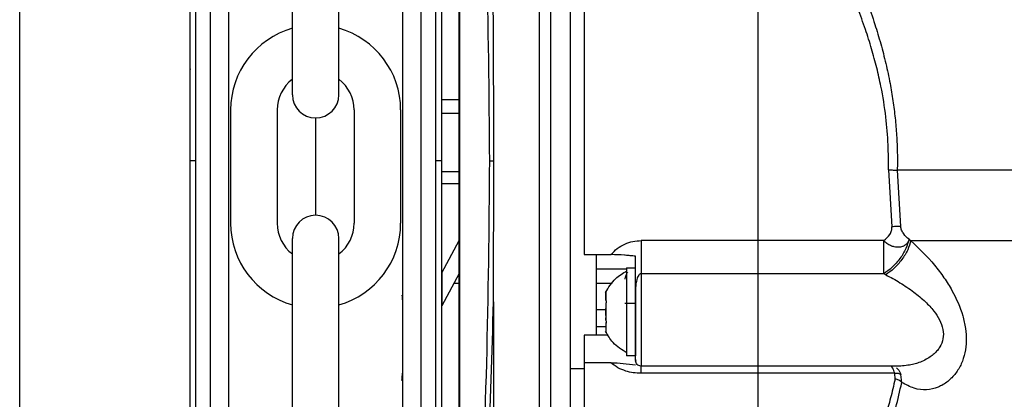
# Model space of a CAD drawing. Header units: inches. Extents: x 170 to 312, y 215 to 248.
# Tile 154 of 256: x 230.6085 to 230.7676, y 243.7444 to 243.8058. Entities that reach past the tile are written whole.
import ezdxf

# ---------------------------------------------------------------- set-up
doc = ezdxf.new("R2010")
doc.units = ezdxf.units.IN
doc.header["$LTSCALE"] = 0.25
doc.header["$MEASUREMENT"] = 0
doc.layers.add('MOTOR RH', color=7, linetype='Continuous')

msp = doc.modelspace()

# ---------------------------------------------------------------- linework, layer by layer
at = {"layer": 'MOTOR RH'}
for p, q in [((230.608516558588, 240.3718777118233), (230.608516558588, 244.2991927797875)), ((230.7278780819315, 240.105292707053), (230.7278780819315, 244.2999978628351)), ((230.6369769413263, 243.7830108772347), (230.6369786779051, 243.8983546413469)), ((230.6393760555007, 243.7830108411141), (230.6393777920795, 243.8983546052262)), ((230.6733343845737, 243.8916843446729), (230.6733327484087, 243.783010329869)), ((230.6757334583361, 243.8890000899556), (230.6757318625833, 243.7830102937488)), ((230.6795505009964, 243.6840761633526), (230.6795534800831, 243.8819458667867)), ((230.6796238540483, 243.6840761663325), (230.6796268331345, 243.881945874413)), ((230.6924717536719, 243.8797208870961), (230.6924688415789, 243.6863008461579)), ((230.6525880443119, 243.7936920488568), (230.6525880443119, 243.8319692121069)), ((230.6600969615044, 243.7936920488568), (230.6600969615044, 243.8319692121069)), ((230.6795521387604, 243.7928557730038), (230.6766547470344, 243.7928558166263)), ((230.6426066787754, 243.7912196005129), (230.6426066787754, 243.7729051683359)), ((230.650115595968, 243.7912196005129), (230.650115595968, 243.7729051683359)), ((230.6563425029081, 243.7899375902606), (230.6563425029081, 243.7741871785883)), ((230.6625694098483, 243.7912196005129), (230.6625694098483, 243.7729051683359)), ((230.6700783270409, 243.7912196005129), (230.6700783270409, 243.7729051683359)), ((230.6795521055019, 243.7906467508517), (230.6766547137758, 243.7906467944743)), ((230.6360542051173, 243.7830124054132), (230.6360542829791, 243.7881839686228)), ((230.6369769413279, 243.7830108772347), (230.636054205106, 243.7830109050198)), ((230.6369752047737, 243.667670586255), (230.6369769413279, 243.7830108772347)), ((230.6393743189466, 243.6676705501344), (230.6393760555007, 243.7830108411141)), ((230.6733327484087, 243.783010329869), (230.6733311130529, 243.6743912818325)), ((230.6757318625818, 243.7830102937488), (230.675730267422, 243.6770609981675)), ((230.6766545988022, 243.7830102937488), (230.6757318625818, 243.7830102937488)), ((230.6766545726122, 243.7812707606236), (230.6795519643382, 243.7812707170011)), ((230.7488933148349, 243.7815314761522), (230.7494662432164, 243.7723184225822)), ((230.7503343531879, 243.7814755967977), (230.7508712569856, 243.7723677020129)), ((230.6766545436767, 243.7793488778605), (230.6795519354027, 243.7793488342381)), ((230.6525880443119, 243.732155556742), (230.6525880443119, 243.770432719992)), ((230.6600969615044, 243.732155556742), (230.6600969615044, 243.770432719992)), ((230.6767082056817, 243.7648678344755), (230.6795517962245, 243.7701046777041)), ((230.7481463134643, 243.7700933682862), (230.7089528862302, 243.7700933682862)), ((230.7522357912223, 243.7703010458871), (230.7525332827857, 243.7700700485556)), ((230.6997255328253, 243.7678282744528), (230.7040566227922, 243.7678287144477)), ((230.6767082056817, 243.7648678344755), (230.6767081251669, 243.7595200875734)), ((230.6795517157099, 243.7647569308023), (230.6767081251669, 243.7595200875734)), ((230.7017002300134, 243.7655152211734), (230.7065538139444, 243.7655156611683)), ((230.7065538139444, 243.7656643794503), (230.7080301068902, 243.7656643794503)), ((230.7065538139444, 243.7656643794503), (230.7065538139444, 243.7514538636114)), ((230.748146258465, 243.7647324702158), (230.7089528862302, 243.7647320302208)), ((230.7484753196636, 243.7645657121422), (230.748146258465, 243.7647324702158)), ((230.6787025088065, 243.7631930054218), (230.6795516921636, 243.7631929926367)), ((230.7017002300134, 243.7631929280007), (230.7042826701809, 243.7631929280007)), ((230.7032319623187, 243.7604570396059), (230.7032319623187, 243.7617598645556)), ((230.7065538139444, 243.7612437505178), (230.7064960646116, 243.7612437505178)), ((230.6850880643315, 243.7601936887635), (230.6850869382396, 243.6853991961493)), ((230.7032319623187, 243.7603967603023), (230.7032319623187, 243.7604073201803)), ((230.7032684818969, 243.7603589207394), (230.7032319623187, 243.7603589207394)), ((230.7032319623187, 243.7598744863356), (230.7032319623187, 243.7595282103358)), ((230.7080302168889, 243.7599435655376), (230.7063139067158, 243.7599435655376)), ((230.7080302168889, 243.7610721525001), (230.7080302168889, 243.7514538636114)), ((230.7017002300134, 243.7589368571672), (230.7032319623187, 243.7589368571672)), ((230.7032319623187, 243.7579895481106), (230.7032319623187, 243.7591282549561)), ((230.7032319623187, 243.7572433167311), (230.7032319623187, 243.7575900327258)), ((230.7032319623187, 243.7568530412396), (230.7032319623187, 243.7553583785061)), ((230.7032319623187, 243.7568530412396), (230.7032793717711, 243.7568530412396)), ((230.7032319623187, 243.7567593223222), (230.7032661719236, 243.7567593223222)), ((230.7032319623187, 243.7561688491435), (230.7017002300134, 243.7561688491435)), ((230.7036159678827, 243.7547890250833), (230.6997256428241, 243.7547890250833)), ((230.7040566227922, 243.7503428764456), (230.6997256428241, 243.7503428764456)), ((230.7080302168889, 243.7514538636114), (230.7065538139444, 243.7514538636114)), ((230.7080957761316, 243.7506799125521), (230.7080302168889, 243.7508796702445)), ((230.7081479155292, 243.7505206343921), (230.7080957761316, 243.7506799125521)), ((230.6997256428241, 243.749331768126), (230.6974557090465, 243.749331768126)), ((230.7504224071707, 243.7497933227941), (230.7089529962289, 243.7497933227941)), ((230.7499268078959, 243.7486224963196), (230.7089529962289, 243.7486220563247)), ((230.7499836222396, 243.7476791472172), (230.7499268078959, 243.7486224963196)), ((230.75105698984, 243.7471454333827), (230.75090722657, 243.7484517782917))]:
    msp.add_line(p, q, dxfattribs=at)
at = {"layer": 'MOTOR RH', "flags": 128}
for points in [[(230.6974552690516, 243.8309939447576), (230.6974552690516, 243.8159390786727), (230.6974553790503, 243.8116649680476), (230.6974553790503, 243.7967733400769), (230.697455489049, 243.7913438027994), (230.697455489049, 243.7802220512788), (230.6974555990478, 243.7746798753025), (230.6974555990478, 243.7590204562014), (230.6974557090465, 243.7543587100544), (230.6974557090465, 243.7363228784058), (230.6974558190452, 243.7353540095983), (230.6974558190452, 243.7350292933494)], [(230.8800327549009, 243.7814764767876), (230.8548477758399, 243.7814764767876), (230.8485583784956, 243.7814760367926), (230.77214495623, 243.7814760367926), (230.7660671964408, 243.7814755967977), (230.7503343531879, 243.7814755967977)], [(230.8800619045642, 243.7700709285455), (230.861835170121, 243.7700709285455), (230.8561109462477, 243.7700704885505), (230.8014954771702, 243.7700704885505), (230.7944470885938, 243.7700700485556), (230.7525332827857, 243.7700700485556)], [(230.7017001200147, 243.7676848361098), (230.7017002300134, 243.7661716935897), (230.7017002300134, 243.7547894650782)], [(230.7089528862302, 243.7647320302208), (230.7089528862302, 243.7577831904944), (230.7089529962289, 243.7553187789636), (230.7089529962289, 243.7497933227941)], [(230.6997256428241, 243.7547890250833), (230.6997256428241, 243.7374255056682), (230.6997257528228, 243.7356677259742), (230.6997257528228, 243.7341066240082)]]:
    msp.add_lwpolyline(points, dxfattribs=at)
at = {"layer": 'MOTOR RH'}
for centre, radius, start, end in [((230.6563425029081, 243.7912196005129), 0.01373582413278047, 105.8627163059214, 180), ((230.6563425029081, 243.7912196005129), 0.01373582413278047, 0, 74.13728369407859), ((230.6563425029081, 243.7912196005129), 0.006226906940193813, 127.0808355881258, 180), ((230.6563425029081, 243.7912196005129), 0.006226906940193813, 0, 52.91916441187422), ((230.6563425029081, 243.7936920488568), 0.003754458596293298, 180, 0), ((230.6563425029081, 243.770432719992), 0.003754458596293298, 0, 180), ((230.6563425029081, 243.7729051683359), 0.01373582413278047, 180, 254.1372836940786), ((230.6563425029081, 243.7729051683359), 0.006226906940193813, 180, 232.9191644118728), ((230.6563425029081, 243.7729051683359), 0.01373582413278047, 285.8627163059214, 0), ((230.6563425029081, 243.7729051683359), 0.006226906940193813, 307.0808355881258, 0)]:
    msp.add_arc(centre, radius, start, end, dxfattribs=at)
for points, knots in [([(230.6360542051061, 243.7830109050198), (230.6360542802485, 243.78800183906), (230.6360544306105, 243.7979888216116), (230.6360546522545, 243.8127103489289), (230.6360548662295, 243.8269225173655), (230.6360550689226, 243.8403853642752), (230.6360552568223, 243.8528656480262), (230.636055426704, 243.8641491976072), (230.6360555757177, 243.8740467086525), (230.6360557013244, 243.8823895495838), (230.6360558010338, 243.8890123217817), (230.6360558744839, 243.8938908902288), (230.6360559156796, 243.8966274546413), (230.6360559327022, 243.8977575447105), (230.6360559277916, 243.8974318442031), (230.6360559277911, 243.8974318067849)], [0, 0, 0, 0, 0.0833060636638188, 0.1666974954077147, 0.2499975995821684, 0.3333024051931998, 0.4166951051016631, 0.4999952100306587, 0.5833002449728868, 0.6666928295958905, 0.7499928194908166, 0.8332978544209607, 0.9166904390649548, 0.999990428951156, 1, 1, 1, 1]), ([(230.6423288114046, 243.783010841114), (230.6423288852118, 243.7879130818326), (230.6423290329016, 243.7977225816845), (230.6423292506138, 243.8121829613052), (230.6423294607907, 243.8261428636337), (230.6423296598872, 243.8393668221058), (230.6423298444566, 243.8516259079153), (230.6423300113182, 243.8627088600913), (230.6423301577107, 243.8724322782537), (230.6423302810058, 243.8806215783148), (230.6423303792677, 243.8871481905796), (230.6423304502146, 243.8918605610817), (230.6423304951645, 243.8948462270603), (230.6423305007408, 243.8952166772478), (230.6423305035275, 243.8954018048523)], [0, 0, 0, 0, 0.08330446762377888, 0.166694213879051, 0.2499999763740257, 0.3333008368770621, 0.4166943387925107, 0.4999999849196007, 0.5833008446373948, 0.6666942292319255, 0.7499999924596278, 0.8333009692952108, 0.9166943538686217, 1, 1, 1, 1]), ([(230.6703816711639, 243.894507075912), (230.6703816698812, 243.894421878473), (230.6703816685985, 243.8943366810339), (230.6703816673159, 243.8942514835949), (230.6703816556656, 243.8934776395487), (230.6703816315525, 243.891875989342), (230.6703815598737, 243.8871150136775), (230.6703814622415, 243.8806302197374), (230.6703813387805, 243.8724298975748), (230.670381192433, 243.8627094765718), (230.6703810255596, 243.8516257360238), (230.6703808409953, 243.8393669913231), (230.6703806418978, 243.8261429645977), (230.6703804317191, 243.8121829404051), (230.6703802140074, 243.7977225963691), (230.6703800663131, 243.7879128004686), (230.6703799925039, 243.7830104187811)], [-0.009409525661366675, -0.009409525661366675, -0.009409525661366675, -0.009409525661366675, 0, 0, 0, 0.08546624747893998, 0.1768922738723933, 0.268313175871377, 0.3598353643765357, 0.4512615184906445, 0.5426821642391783, 0.6342044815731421, 0.7256307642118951, 0.8170515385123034, 0.9085726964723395, 1, 1, 1, 1]), ([(230.6766561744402, 243.8876640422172), (230.6766561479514, 243.8859046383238), (230.6766560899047, 243.8820491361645), (230.6766559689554, 243.8740156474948), (230.6766558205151, 243.864156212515), (230.6766556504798, 243.8528624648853), (230.6766554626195, 243.8403847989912), (230.6766552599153, 243.8269212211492), (230.6766550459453, 243.8127093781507), (230.6766548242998, 243.797987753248), (230.6766546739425, 243.7880010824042), (230.6766545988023, 243.7830102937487)], [0, 0, 0, 0, 0.09501659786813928, 0.2082163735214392, 0.3212904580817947, 0.4343712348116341, 0.5475710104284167, 0.6606452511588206, 0.7737261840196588, 0.886920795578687, 1, 1, 1, 1]), ([(230.6850887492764, 243.8058266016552), (230.6848559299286, 243.8141821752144), (230.6843894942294, 243.8309219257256), (230.6829923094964, 243.8559122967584), (230.6816013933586, 243.872375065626), (230.6809045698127, 243.8806226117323)], [0, 0, 0, 0, 0.3321382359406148, 0.6654134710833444, 1, 1, 1, 1]), ([(230.6844780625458, 243.7830117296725), (230.6843794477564, 243.7939277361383), (230.6841822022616, 243.8157615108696), (230.682699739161, 243.8483613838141), (230.6809368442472, 243.8697370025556), (230.6800551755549, 243.8804274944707)], [0, 0, 0, 0, 0.3332416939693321, 0.6665371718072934, 1, 1, 1, 1]), ([(230.6997252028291, 243.8280587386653), (230.6997252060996, 243.826729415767), (230.6997252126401, 243.8240709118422), (230.6997251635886, 243.8182528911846), (230.699725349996, 243.811333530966), (230.6997253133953, 243.8034095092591), (230.6997252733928, 243.7947881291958), (230.6997254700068, 243.7857696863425), (230.6997253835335, 243.7766190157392), (230.6997254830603, 243.770758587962), (230.6997255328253, 243.7678282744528)], [0, 0, 0, 0, 0.1250053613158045, 0.2499973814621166, 0.3750018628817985, 0.5000021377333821, 0.624998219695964, 0.7500007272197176, 0.874996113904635, 1, 1, 1, 1]), ([(230.6943179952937, 243.8250196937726), (230.6943179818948, 243.8220247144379), (230.6943179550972, 243.8160347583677), (230.6943181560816, 243.8055912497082), (230.6943180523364, 243.7945030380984), (230.6943182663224, 243.7830114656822), (230.6943181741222, 243.7715199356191), (230.6943183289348, 243.7604313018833), (230.694318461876, 243.749988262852), (230.694318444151, 243.7439981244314), (230.6943184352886, 243.7410031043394)], [0, 0, 0, 0, 0.124998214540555, 0.2499963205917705, 0.3749989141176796, 0.4999955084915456, 0.6249968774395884, 0.7499994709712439, 0.8750017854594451, 1, 1, 1, 1]), ([(230.742410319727, 243.8161225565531), (230.742951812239, 243.8148967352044), (230.7439966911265, 243.8125313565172), (230.745447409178, 243.8088043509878), (230.7466631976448, 243.8052887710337), (230.7476681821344, 243.8019558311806), (230.7484933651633, 243.798763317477), (230.7491492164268, 243.795681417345), (230.749648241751, 243.79273086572), (230.7500060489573, 243.7899265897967), (230.7502423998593, 243.7871149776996), (230.7503659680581, 243.784295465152), (230.7503448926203, 243.7824156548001), (230.7503343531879, 243.7814755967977)], [0, 0, 0, 0, 0.1290318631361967, 0.2489834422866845, 0.3596689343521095, 0.4517581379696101, 0.5420012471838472, 0.6309113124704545, 0.7060594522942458, 0.7802100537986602, 0.8536768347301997, 0.926826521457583, 1, 1, 1, 1]), ([(230.7488933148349, 243.7815314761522), (230.7489001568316, 243.7828808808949), (230.7489146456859, 243.7857384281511), (230.7485223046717, 243.790283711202), (230.747856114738, 243.7944403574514), (230.7470278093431, 243.7981034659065), (230.7461891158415, 243.8011842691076), (230.7451618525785, 243.8044080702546), (230.7439497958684, 243.8077114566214), (230.7424699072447, 243.8113159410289), (230.7413894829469, 243.8136259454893), (230.7407850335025, 243.8149182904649)], [0, 0, 0, 0, 0.1082425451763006, 0.2292182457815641, 0.3670312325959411, 0.4518303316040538, 0.5421950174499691, 0.6382021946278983, 0.746058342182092, 0.8579309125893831, 1, 1, 1, 1]), ([(230.6360542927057, 243.7888298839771), (230.6360543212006, 243.7907225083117), (230.6360543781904, 243.7945077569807), (230.636054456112, 243.7996833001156), (230.6360545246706, 243.8042369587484), (230.6360545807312, 243.807960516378), (230.636054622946, 243.8107644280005), (230.6360546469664, 243.8123599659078), (230.6360546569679, 243.8130241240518), (230.6360546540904, 243.8128331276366), (230.6360546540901, 243.812833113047)], [0, 0, 0, 0, 0.1428555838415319, 0.2857111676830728, 0.428566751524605, 0.5714223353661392, 0.7142779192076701, 0.8571335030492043, 0.9999890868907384, 1, 1, 1, 1]), ([(230.685126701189, 243.7830089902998), (230.6851266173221, 243.7836241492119), (230.6851261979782, 243.7867000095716), (230.6851188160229, 243.7920423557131), (230.685098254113, 243.7990351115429), (230.6850919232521, 243.8035645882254), (230.6850887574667, 243.8058295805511)], [0, 0, 0, 0, 0.08083862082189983, 0.4042017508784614, 0.7020674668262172, 0.9999999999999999, 0.9999999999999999, 0.9999999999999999, 0.9999999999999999]), ([(230.6360542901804, 243.7886622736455), (230.6360543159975, 243.7903770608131), (230.6360543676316, 243.7938066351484), (230.6360544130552, 243.7968233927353), (230.6360544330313, 243.7981509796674), (230.6360544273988, 243.7977763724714), (230.6360544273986, 243.797776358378)], [0, 0, 0, 0, 0.3333291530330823, 0.6666583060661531, 0.9999874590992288, 0.9999999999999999, 0.9999999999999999, 0.9999999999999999, 0.9999999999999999]), ([(230.6360524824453, 243.6685933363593), (230.6360524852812, 243.6687816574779), (230.636052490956, 243.6691584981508), (230.6360525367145, 243.672197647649), (230.6360526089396, 243.6769947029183), (230.6360527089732, 243.6836387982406), (230.6360528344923, 243.6919756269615), (230.6360529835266, 243.7018743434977), (230.6360531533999, 243.7131571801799), (230.6360533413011, 243.7256374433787), (230.6360535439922, 243.7391000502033), (230.6360537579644, 243.753311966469), (230.6360539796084, 243.7680334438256), (230.6360541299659, 243.7780201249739), (230.6360542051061, 243.7830109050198)], [0, 0, 0, 0, 0.08330560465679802, 0.1666989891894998, 0.2500000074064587, 0.3333056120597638, 0.416698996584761, 0.5000000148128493, 0.5833056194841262, 0.6666990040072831, 0.7500000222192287, 0.8333056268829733, 0.9166955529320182, 1, 1, 1, 1]), ([(230.642327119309, 243.6706233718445), (230.6423271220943, 243.6708083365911), (230.6423271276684, 243.6711784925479), (230.6423271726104, 243.6741634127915), (230.642327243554, 243.6788753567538), (230.6423273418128, 243.6854015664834), (230.6423274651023, 243.6935903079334), (230.6423276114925, 243.7033134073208), (230.6423277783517, 243.714396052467), (230.6423279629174, 243.7266547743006), (230.6423281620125, 243.7398785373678), (230.6423283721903, 243.7538384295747), (230.6423285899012, 243.7682986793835), (230.6423287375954, 243.7781084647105), (230.6423288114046, 243.783010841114)], [0, 0, 0, 0, 0.08329208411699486, 0.1666861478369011, 0.2499928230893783, 0.3332944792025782, 0.4166886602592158, 0.4999952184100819, 0.5832968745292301, 0.6666910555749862, 0.7499976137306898, 0.8332992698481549, 0.9166923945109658, 1, 1, 1, 1]), ([(230.6703799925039, 243.7830104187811), (230.6703799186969, 243.7781081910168), (230.6703797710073, 243.768298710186), (230.6703795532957, 243.7538384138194), (230.6703793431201, 243.7398786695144), (230.6703791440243, 243.7266548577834), (230.6703789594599, 243.7143962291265), (230.6703787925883, 243.7033127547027), (230.6703786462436, 243.6935926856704), (230.670378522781, 243.6853924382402), (230.6703784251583, 243.6789084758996), (230.6703783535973, 243.6741555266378), (230.6703783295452, 243.6725580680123), (230.6703783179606, 243.6717886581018), (230.6703783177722, 243.6717761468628), (230.6703783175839, 243.6717636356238), (230.6703783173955, 243.6717511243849)], [0, 0, 0, 0, 0.09147262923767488, 0.1830390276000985, 0.2745133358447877, 0.3659820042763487, 0.4575523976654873, 0.549026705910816, 0.6404955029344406, 0.7320658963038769, 0.8235400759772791, 0.9150087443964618, 1, 1, 1, 1.001382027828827, 1.001382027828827, 1.001382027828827, 1.001382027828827]), ([(230.6766545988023, 243.7830102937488), (230.6766545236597, 243.7780193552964), (230.6766543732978, 243.768032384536), (230.6766541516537, 243.753310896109), (230.6766539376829, 243.7390990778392), (230.6766537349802, 243.7256356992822), (230.676653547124, 243.7131584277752), (230.6766533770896, 243.7018648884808), (230.6766532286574, 243.6920061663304), (230.6766531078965, 243.6839853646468), (230.6766530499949, 243.6801396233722), (230.676653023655, 243.6783901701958)], [0, 0, 0, 0, 0.1131436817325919, 0.2264028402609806, 0.3395379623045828, 0.4526797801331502, 0.5659406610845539, 0.6790759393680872, 0.7922177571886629, 0.9054784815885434, 1, 1, 1, 1]), ([(230.6800522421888, 243.6855945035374), (230.6809342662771, 243.6962852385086), (230.682697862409, 243.7176612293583), (230.6841812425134, 243.7502616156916), (230.6843791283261, 243.7720956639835), (230.6844780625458, 243.7830117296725)], [0, 0, 0, 0, 0.3334667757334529, 0.6667626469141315, 0.9999999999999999, 0.9999999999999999, 0.9999999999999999, 0.9999999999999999]), ([(230.6844780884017, 243.783009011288), (230.6845099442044, 243.7830090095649), (230.6845750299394, 243.7830090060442), (230.6847280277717, 243.7830090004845), (230.6849135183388, 243.7830089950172), (230.6850559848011, 243.783008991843), (230.6851267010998, 243.7830089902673)], [0, 0, 0, 0, 0.2412812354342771, 0.4929703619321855, 0.7483249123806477, 1, 1, 1, 1]), ([(230.685088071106, 243.7601952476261), (230.6850883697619, 243.7608097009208), (230.6850898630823, 243.7638820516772), (230.6851143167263, 243.7714849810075), (230.685121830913, 243.7784773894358), (230.6851267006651, 243.7830089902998)], [0, 0, 0, 0, 0.08086409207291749, 0.4043315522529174, 1, 1, 1, 1]), ([(230.7488933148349, 243.7815314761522), (230.7490294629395, 243.7815279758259), (230.7493053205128, 243.7815208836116), (230.7496985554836, 243.7815071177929), (230.7500570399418, 243.7814916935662), (230.7502426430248, 243.7814809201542), (230.7503343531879, 243.7814755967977)], [0, 0, 0, 0, 0.2467304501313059, 0.4999148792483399, 0.7528980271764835, 0.9999999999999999, 0.9999999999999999, 0.9999999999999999, 0.9999999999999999]), ([(230.7508712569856, 243.7723677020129), (230.7507806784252, 243.7723762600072), (230.7505971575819, 243.7723935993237), (230.7502483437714, 243.7723915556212), (230.7498660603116, 243.7723679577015), (230.7495984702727, 243.7723348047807), (230.7494662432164, 243.7723184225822)], [0, 0, 0, 0, 0.2464853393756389, 0.4994029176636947, 0.7526347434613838, 1, 1, 1, 1]), ([(230.7522357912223, 243.7703010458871), (230.7519355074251, 243.7705711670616), (230.7514835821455, 243.7709776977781), (230.7510820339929, 243.7716591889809), (230.7509269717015, 243.7720721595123), (230.7508896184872, 243.7722703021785), (230.7508712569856, 243.7723677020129)], [0, 0, 0, 0, 0.5138927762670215, 0.773405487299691, 0.8886142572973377, 0.9999999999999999, 0.9999999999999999, 0.9999999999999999, 0.9999999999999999]), ([(230.7481463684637, 243.7700933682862), (230.7485038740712, 243.7703938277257), (230.7490448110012, 243.7708484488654), (230.7494101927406, 243.7715752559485), (230.7494931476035, 243.7720113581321), (230.7494751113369, 243.7722172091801), (230.7494662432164, 243.7723184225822)], [0, 0, 0, 0, 0.5093131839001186, 0.7706349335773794, 0.8872251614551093, 1, 1, 1, 1]), ([(230.7040566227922, 243.7678287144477), (230.704385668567, 243.7681726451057), (230.705041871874, 243.7688585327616), (230.7062784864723, 243.7695606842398), (230.7075958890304, 243.7700136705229), (230.7085002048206, 243.7700667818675), (230.7089528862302, 243.7700933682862)], [0, 0, 0, 0, 0.2597503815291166, 0.5180101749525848, 0.7587260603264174, 1, 1, 1, 1]), ([(230.7089528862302, 243.7700933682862), (230.7089528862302, 243.7696167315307), (230.7089528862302, 243.7686635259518), (230.7089528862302, 243.7672094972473), (230.7089528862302, 243.7658404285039), (230.7089528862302, 243.7651015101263), (230.7089528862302, 243.7647320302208)], [0, 0, 0, 0, 0.2500044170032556, 0.4999732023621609, 0.749972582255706, 1, 1, 1, 1]), ([(230.7481463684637, 243.7647324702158), (230.7481463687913, 243.7651019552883), (230.7481463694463, 243.7658407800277), (230.7481463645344, 243.7672097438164), (230.7481463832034, 243.7686636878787), (230.7481463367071, 243.7696168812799), (230.7481463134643, 243.7700933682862)], [0, 0, 0, 0, 0.250044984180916, 0.4999915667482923, 0.7500533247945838, 1, 1, 1, 1]), ([(230.7522297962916, 243.7703063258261), (230.752088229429, 243.7698108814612), (230.7517965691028, 243.7687901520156), (230.7508130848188, 243.7671792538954), (230.7495483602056, 243.765721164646), (230.7486045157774, 243.7650555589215), (230.7481463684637, 243.7647324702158)], [0, 0, 0, 0, 0.24268176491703, 0.4999803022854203, 0.7572876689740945, 1, 1, 1, 1]), ([(230.7522357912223, 243.7703010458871), (230.7522179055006, 243.7702346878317), (230.7521696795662, 243.770055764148), (230.7520013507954, 243.7697335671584), (230.7516881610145, 243.7693934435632), (230.7513557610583, 243.7692053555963), (230.7509895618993, 243.7690699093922), (230.7505458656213, 243.7689880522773), (230.7498850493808, 243.7690421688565), (230.7492358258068, 243.7692650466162), (230.7486379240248, 243.7696015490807), (230.7483107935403, 243.7699288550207), (230.7481463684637, 243.7700933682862)], [0, 0, 0, 0, 0.04654761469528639, 0.1255080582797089, 0.2503904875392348, 0.3617497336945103, 0.3752916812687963, 0.5003410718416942, 0.6380593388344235, 0.750408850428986, 0.8745483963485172, 1, 1, 1, 1]), ([(230.7525332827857, 243.7700700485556), (230.7523873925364, 243.7695849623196), (230.7520872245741, 243.7685869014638), (230.7511064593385, 243.7670044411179), (230.7498565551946, 243.7655631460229), (230.7489266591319, 243.7648916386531), (230.7484753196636, 243.7645657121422)], [0, 0, 0, 0, 0.2433159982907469, 0.5006206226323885, 0.7576184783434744, 1, 1, 1, 1]), ([(230.7525332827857, 243.7700700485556), (230.7538392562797, 243.7688231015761), (230.7557133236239, 243.7670337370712), (230.7578772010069, 243.7641493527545), (230.7595438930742, 243.7614942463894), (230.7607928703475, 243.7586730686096), (230.7614052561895, 243.7558964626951), (230.7615310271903, 243.7538481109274), (230.7613048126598, 243.7518934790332), (230.7607075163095, 243.7500883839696), (230.7597709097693, 243.7485083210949), (230.7584948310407, 243.7472018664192), (230.7568991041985, 243.7462703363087), (230.7550436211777, 243.745871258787), (230.7530468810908, 243.746074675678), (230.7517208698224, 243.7467881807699), (230.7510569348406, 243.7471454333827)], [0, 0, 0, 0, 0.1391143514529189, 0.1996286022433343, 0.2565761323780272, 0.3588567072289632, 0.4090681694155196, 0.4578746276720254, 0.510806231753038, 0.5649479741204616, 0.6229403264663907, 0.6865974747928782, 0.7576487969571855, 0.8354375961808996, 0.9176034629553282, 1, 1, 1, 1]), ([(230.7080301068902, 243.7675757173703), (230.7077496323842, 243.7675983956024), (230.707191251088, 243.7676435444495), (230.7066028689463, 243.7676995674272), (230.7055683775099, 243.7677888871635), (230.7047950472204, 243.7678092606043), (230.7040566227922, 243.7678287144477)], [0, 0, 0, 0, 0.2125853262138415, 0.4232244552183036, 0.4492584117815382, 1, 1, 1, 1]), ([(230.7080302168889, 243.7610189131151), (230.7080302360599, 243.7619193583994), (230.7080302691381, 243.7634730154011), (230.7080300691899, 243.7654687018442), (230.7080300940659, 243.7668586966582), (230.7080301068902, 243.7675752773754)], [0, 0, 0, 0, 0.4004220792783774, 0.6909010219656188, 1, 1, 1, 1]), ([(230.7031904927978, 243.7616899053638), (230.7036762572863, 243.7625062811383), (230.7045436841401, 243.7639640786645), (230.7059995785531, 243.7648182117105), (230.7066401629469, 243.7651940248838)], [0, 0, 0, 0, 0.5600062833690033, 1, 1, 1, 1]), ([(230.7067597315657, 243.7649775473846), (230.7067202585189, 243.764925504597), (230.7065727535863, 243.7647310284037), (230.7064227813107, 243.7644103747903), (230.7063275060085, 243.7640663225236), (230.7063182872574, 243.7639082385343), (230.7063139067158, 243.7638331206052)], [0, 0, 0, 0, 0.1680507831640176, 0.6279809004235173, 0.8232249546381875, 1, 1, 1, 1]), ([(230.7089528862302, 243.7647320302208), (230.7089178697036, 243.7647290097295), (230.7088454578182, 243.7647227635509), (230.7086972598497, 243.7646566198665), (230.7084228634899, 243.7643876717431), (230.7080041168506, 243.7631820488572), (230.7080187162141, 243.7619720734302), (230.7080302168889, 243.7610189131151)], [0, 0, 0, 0, 0.02484032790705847, 0.05136817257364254, 0.1148328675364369, 0.3027080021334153, 1, 1, 1, 1]), ([(230.7484753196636, 243.7645657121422), (230.7492432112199, 243.7641528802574), (230.7507765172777, 243.7633285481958), (230.7529419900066, 243.7618619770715), (230.7547963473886, 243.7603310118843), (230.756206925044, 243.7588131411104), (230.7572140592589, 243.7573100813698), (230.7577970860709, 243.7557412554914), (230.757808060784, 243.7541670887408), (230.7573587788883, 243.7530607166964), (230.7568155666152, 243.7523040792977), (230.7562867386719, 243.7517543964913), (230.7556107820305, 243.7512284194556), (230.7547732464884, 243.7507395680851), (230.7538893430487, 243.75036644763), (230.7529623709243, 243.7500866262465), (230.7519907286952, 243.749891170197), (230.7510597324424, 243.7497928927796), (230.7504522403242, 243.7497986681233), (230.7502277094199, 243.7498008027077)], [0, 0, 0, 0, 0.1027754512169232, 0.2052193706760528, 0.2967677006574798, 0.3700383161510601, 0.4316755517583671, 0.4935504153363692, 0.5537972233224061, 0.6158798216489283, 0.6472448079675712, 0.6815443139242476, 0.7225222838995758, 0.7690680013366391, 0.8213040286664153, 0.8621826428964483, 0.9107440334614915, 0.967010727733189, 1, 1, 1, 1]), ([(230.6702831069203, 243.7612421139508), (230.6703163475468, 243.7608277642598), (230.6703627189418, 243.7602497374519), (230.670375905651, 243.7597242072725), (230.670379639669, 243.7595753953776)], [0, 0, 0, 0, 0.7168347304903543, 1, 1, 1, 1]), ([(230.7032319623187, 243.7617598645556), (230.7032319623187, 243.7616872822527), (230.7032319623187, 243.7615421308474), (230.7032319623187, 243.7610043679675), (230.7032319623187, 243.7605841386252), (230.7032319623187, 243.7604442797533)], [0, 0, 0, 0, 0.4002299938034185, 0.8003871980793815, 1, 1, 1, 1]), ([(230.7032820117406, 243.7618777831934), (230.7032823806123, 243.7618786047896), (230.7032836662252, 243.7618814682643), (230.7032835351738, 243.7618811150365), (230.703283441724, 243.7618808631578)], [0, 0, 0, 0, 0.2869228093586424, 0.9999999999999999, 0.9999999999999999, 0.9999999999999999, 0.9999999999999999]), ([(230.6809016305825, 243.6853993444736), (230.6815982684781, 243.6936472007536), (230.6829888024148, 243.710110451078), (230.6843867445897, 243.7351012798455), (230.6848545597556, 243.7518412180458), (230.6850880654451, 243.7601968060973)], [0, 0, 0, 0, 0.3345923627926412, 0.6678678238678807, 1, 1, 1, 1]), ([(230.7032319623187, 243.7604442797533), (230.703245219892, 243.7604215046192), (230.7032717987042, 243.76037584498), (230.7032865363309, 243.7602515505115), (230.7032797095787, 243.7601027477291), (230.7032575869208, 243.7599723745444), (230.7032381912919, 243.7598982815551), (230.7032319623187, 243.7598744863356)], [0, 0, 0, 0, 0.2291828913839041, 0.4594663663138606, 0.6794001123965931, 0.8970382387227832, 0.9999999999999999, 0.9999999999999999, 0.9999999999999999, 0.9999999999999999]), ([(230.7032319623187, 243.7598744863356), (230.7032319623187, 243.7595303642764), (230.7032319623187, 243.7588420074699), (230.7032319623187, 243.7579144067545), (230.7032319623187, 243.7574109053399), (230.7032319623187, 243.7572433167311)], [0, 0, 0, 0, 0.4000966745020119, 0.8003243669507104, 1, 1, 1, 1]), ([(230.7068115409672, 243.7599435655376), (230.7067446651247, 243.7599244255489), (230.7066446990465, 243.7598958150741), (230.7065764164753, 243.7598077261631), (230.7065538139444, 243.7597785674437)], [0, 0, 0, 0, 0.6689853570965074, 1, 1, 1, 1]), ([(230.7080302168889, 243.7508796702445), (230.7080302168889, 243.7510244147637), (230.7080302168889, 243.7513138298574), (230.7080302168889, 243.7521598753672), (230.7080302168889, 243.7532637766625), (230.7080302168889, 243.754608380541), (230.7080302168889, 243.7561261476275), (230.7080302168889, 243.7577501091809), (230.7080302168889, 243.7594173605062), (230.7080302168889, 243.7604842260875), (230.7080302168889, 243.7610175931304)], [0, 0, 0, 0, 0.1250352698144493, 0.2500066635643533, 0.3750319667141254, 0.5000101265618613, 0.6249960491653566, 0.7499936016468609, 0.8750122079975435, 1, 1, 1, 1]), ([(230.7032319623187, 243.7572433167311), (230.7032452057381, 243.7571894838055), (230.7032717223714, 243.7570816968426), (230.7032867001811, 243.7569222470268), (230.7032798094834, 243.7567895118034), (230.7032576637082, 243.7567106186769), (230.7032381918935, 243.7566828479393), (230.7032319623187, 243.7566739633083)], [0, 0, 0, 0, 0.2290631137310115, 0.458641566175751, 0.6789921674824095, 0.8973006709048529, 1, 1, 1, 1]), ([(230.7032319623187, 243.7566739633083), (230.7032319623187, 243.7564025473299), (230.7032319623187, 243.7558597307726), (230.7032319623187, 243.7554686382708), (230.7032319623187, 243.7553859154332), (230.7032319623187, 243.7553583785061)], [0, 0, 0, 0, 0.4001761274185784, 0.8003295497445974, 0.9999999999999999, 0.9999999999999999, 0.9999999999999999, 0.9999999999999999]), ([(230.7066402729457, 243.7519242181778), (230.7058316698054, 243.7524228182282), (230.7043877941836, 243.7533131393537), (230.7035563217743, 243.7547820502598), (230.7031904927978, 243.7554283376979)], [0, 0, 0, 0, 0.5600227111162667, 1, 1, 1, 1]), ([(230.7032319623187, 243.7553583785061), (230.7032451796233, 243.755327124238), (230.703271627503, 243.7552645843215), (230.7032829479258, 243.7552388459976), (230.7032833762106, 243.7552375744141), (230.703283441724, 243.7552373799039)], [0, 0, 0, 0, 0.4583420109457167, 0.917144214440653, 1, 1, 1, 1]), ([(230.7040566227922, 243.7503428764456), (230.7047211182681, 243.7503127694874), (230.7060592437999, 243.7502521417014), (230.7073702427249, 243.7500938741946), (230.7080302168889, 243.7500142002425)], [0, 0, 0, 0, 0.4965867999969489, 1, 1, 1, 1]), ([(230.7089529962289, 243.7486220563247), (230.7085247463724, 243.7486395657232), (230.7076680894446, 243.7486745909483), (230.7063828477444, 243.7489833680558), (230.7051101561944, 243.7495008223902), (230.7044163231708, 243.7500553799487), (230.7040566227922, 243.7503428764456)], [0, 0, 0, 0, 0.2283352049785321, 0.4567542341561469, 0.7183678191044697, 1, 1, 1, 1]), ([(230.7080302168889, 243.7508796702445), (230.7080302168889, 243.7507210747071), (230.7080302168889, 243.7504694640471), (230.7080302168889, 243.7504740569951), (230.7080302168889, 243.7504757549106)], [0, 0, 0, 0, 0.6303212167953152, 1, 1, 1, 1]), ([(230.708957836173, 243.7498016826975), (230.7089311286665, 243.749799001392), (230.7088003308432, 243.7497858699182), (230.7085605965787, 243.7498645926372), (230.7082859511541, 243.7500475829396), (230.7080969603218, 243.7503238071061), (230.7080341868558, 243.7505614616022), (230.7080308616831, 243.7506908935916), (230.7080302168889, 243.7507159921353)], [0, 0, 0, 0, 0.05545059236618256, 0.2715647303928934, 0.5017375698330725, 0.7317853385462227, 0.9479896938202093, 1, 1, 1, 1]), ([(230.6702815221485, 243.7474705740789), (230.6703150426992, 243.7477968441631), (230.6703620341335, 243.7482542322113), (230.6703755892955, 243.7485583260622), (230.6703794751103, 243.7486454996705)], [0, 0, 0, 0, 0.7133332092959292, 1, 1, 1, 1]), ([(230.7089529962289, 243.7486220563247), (230.7089529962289, 243.7489538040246), (230.7089529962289, 243.749453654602), (230.7089529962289, 243.7497078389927), (230.7089529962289, 243.7497933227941)], [0, 0, 0, 0, 0.6636937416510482, 1, 1, 1, 1]), ([(230.7499268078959, 243.7486224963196), (230.7498296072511, 243.7489383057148), (230.7496739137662, 243.749444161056), (230.7494288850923, 243.7496979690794), (230.7493368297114, 243.7497933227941)], [0, 0, 0, 0, 0.6243077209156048, 1, 1, 1, 1]), ([(230.7499268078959, 243.7486224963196), (230.7500186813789, 243.7486341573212), (230.7502054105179, 243.7486578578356), (230.7504722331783, 243.748634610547), (230.7507172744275, 243.7485699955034), (230.7508442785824, 243.7484909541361), (230.75090722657, 243.7484517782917)], [0, 0, 0, 0, 0.2445408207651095, 0.49701932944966, 0.7507040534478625, 1, 1, 1, 1]), ([(230.750229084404, 243.7495046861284), (230.7503029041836, 243.7494452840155), (230.7505947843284, 243.7492104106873), (230.7507735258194, 243.7487761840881), (230.7509070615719, 243.7484517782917)], [0, 0, 0, 0, 0.2529112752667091, 1, 1, 1, 1]), ([(230.7499836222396, 243.7476791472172), (230.7497418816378, 243.7466405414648), (230.7492582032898, 243.7445624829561), (230.7484537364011, 243.7418814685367), (230.7476675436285, 243.7395444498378), (230.7469428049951, 243.7375976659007), (230.7463260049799, 243.7360540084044), (230.7458583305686, 243.7349387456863), (230.7455551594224, 243.734237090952), (230.7455164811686, 243.7341501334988), (230.7454973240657, 243.7341070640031)], [0, 0, 0, 0, 0.1247332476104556, 0.2495682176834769, 0.3745140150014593, 0.4995224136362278, 0.6245990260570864, 0.7497118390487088, 0.8760338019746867, 1, 1, 1, 1]), ([(230.7471667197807, 243.7343019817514), (230.7472733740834, 243.7345714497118), (230.7474869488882, 243.7351110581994), (230.7479310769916, 243.7362822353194), (230.7484673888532, 243.737760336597), (230.7492026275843, 243.7399568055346), (230.7501216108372, 243.7429502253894), (230.7507452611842, 243.7457474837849), (230.7510569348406, 243.7471454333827)], [0, 0, 0, 0, 0.1266017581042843, 0.2535195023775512, 0.3992195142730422, 0.544867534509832, 0.7725443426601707, 0.9999999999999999, 0.9999999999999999, 0.9999999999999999, 0.9999999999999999]), ([(230.75105698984, 243.7471454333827), (230.7509939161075, 243.747212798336), (230.75086566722, 243.7473497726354), (230.7506004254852, 243.7475115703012), (230.7503005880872, 243.7476310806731), (230.7500881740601, 243.7476632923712), (230.7499836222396, 243.7476791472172)], [0, 0, 0, 0, 0.2458823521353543, 0.4999567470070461, 0.7538748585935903, 1, 1, 1, 1])]:
    msp.add_open_spline(points, degree=3, knots=knots, dxfattribs=at)
for points in [[(230.636053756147, 243.7531920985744), (230.6360537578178, 243.7533030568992), (230.6360537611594, 243.7535249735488), (230.6360537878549, 243.7552980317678), (230.6360538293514, 243.7580541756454), (230.636053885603, 243.7617903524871), (230.6360539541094, 243.7663404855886), (230.6360540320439, 243.7715168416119), (230.6360540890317, 243.7753019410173), (230.6360541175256, 243.77719449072)], [(230.6360539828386, 243.7682488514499), (230.6360539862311, 243.7684741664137), (230.6360539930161, 243.7689247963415), (230.6360540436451, 243.7722875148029), (230.6360540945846, 243.775670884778), (230.6360541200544, 243.7773625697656)]]:
    msp.add_open_spline(points, degree=3, dxfattribs=at)

doc.saveas('drawing.dxf')
